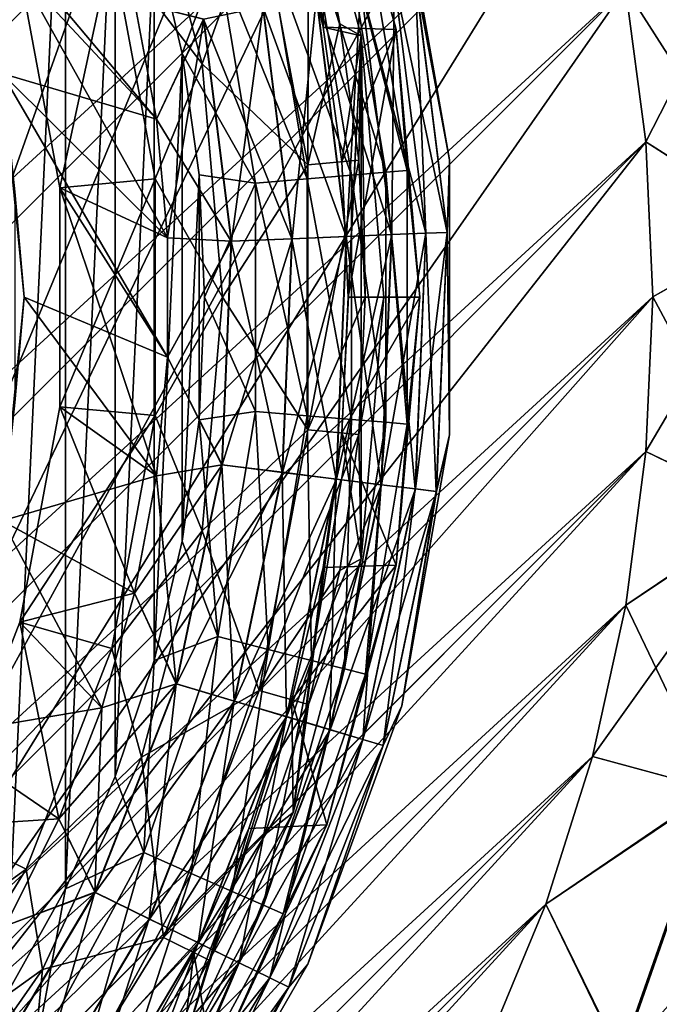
# Model space of a CAD drawing. Header units: metres. Extents: x -40 to 117, y -433 to 89.
# Tile 37 of 256: x 16 to 25, y -410 to -396. Entities that reach past the tile are written whole.
import ezdxf

# ---------------------------------------------------------------- set-up
doc = ezdxf.new("R2010")
doc.units = ezdxf.units.M
doc.layers.add('solid_506114_24501146', color=7, linetype='CONTINUOUS')
doc.layers.add('solid_506114_24501146_02', color=7, linetype='CONTINUOUS')

msp = doc.modelspace()

# ---------------------------------------------------------------- linework, layer by layer
at = {"layer": 'solid_506114_24501146'}
for points in [[(18.951725, -384.331635, 277.700012), (-15.918365, -419.201721, 277.700012), (-17.500893, -417.750885, 277.700012)], [(18.951725, -384.331635, 277.700012), (20.265413, -386.041718, 277.700012), (-15.918365, -419.201721, 277.700012)], [(20.265413, -386.041718, 277.700012), (-14.208274, -420.515411, 277.700012), (-15.918365, -419.201721, 277.700012)], [(20.265413, -386.041718, 277.700012), (21.427662, -387.8638, 277.700012), (-14.208274, -420.515411, 277.700012)], [(21.427662, -387.8638, 277.700012), (-12.386187, -421.677673, 277.700012), (-14.208274, -420.515411, 277.700012)], [(21.427662, -387.8638, 277.700012), (22.426193, -389.779633, 277.700012), (-12.386187, -421.677673, 277.700012)], [(22.426193, -389.779633, 277.700012), (-10.470354, -422.676178, 277.700012), (-12.386187, -421.677673, 277.700012)], [(22.426193, -389.779633, 277.700012), (23.253399, -391.774048, 277.700012), (-10.470354, -422.676178, 277.700012)], [(23.253399, -391.774048, 277.700012), (-8.47596, -423.503387, 277.700012), (-10.470354, -422.676178, 277.700012)], [(23.253399, -391.774048, 277.700012), (23.903852, -393.833771, 277.700012), (-8.47596, -423.503387, 277.700012)], [(23.903852, -393.833771, 277.700012), (-6.41624, -424.153839, 277.700012), (-8.47596, -423.503387, 277.700012)], [(23.903852, -393.833771, 277.700012), (24.372297, -395.942627, 277.700012), (-6.41624, -424.153839, 277.700012)], [(24.372297, -395.942627, 277.700012), (-4.307376, -424.622284, 277.700012), (-6.41624, -424.153839, 277.700012)], [(24.372297, -395.942627, 277.700012), (24.655054, -398.084167, 277.700012), (-4.307376, -424.622284, 277.700012)], [(24.655054, -398.084167, 277.700012), (-2.165828, -424.90506, 277.700012), (-4.307376, -424.622284, 277.700012)], [(24.655054, -398.084167, 277.700012), (24.749994, -400.241974, 277.700012), (-2.165828, -424.90506, 277.700012)], [(24.749994, -400.241974, 277.700012), (-0.008015, -425, 277.700012), (-2.165828, -424.90506, 277.700012)], [(24.749994, -400.241974, 277.700012), (24.656441, -402.399994, 277.700012), (-0.008015, -425, 277.700012)], [(24.656441, -402.399994, 277.700012), (2.14998, -424.906433, 277.700012), (-0.008015, -425, 277.700012)], [(24.656441, -402.399994, 277.700012), (24.375053, -404.541748, 277.700012), (2.14998, -424.906433, 277.700012)], [(24.375053, -404.541748, 277.700012), (4.291748, -424.625061, 277.700012), (2.14998, -424.906433, 277.700012)], [(24.375053, -404.541748, 277.700012), (23.908049, -406.650574, 277.700012), (4.291748, -424.625061, 277.700012)], [(23.908049, -406.650574, 277.700012), (6.400584, -424.158051, 277.700012), (4.291748, -424.625061, 277.700012)], [(23.908049, -406.650574, 277.700012), (23.258898, -408.710846, 277.700012), (6.400584, -424.158051, 277.700012)], [(23.258898, -408.710846, 277.700012), (8.460859, -423.508911, 277.700012), (6.400584, -424.158051, 277.700012)]]:
    msp.add_3dface(points, dxfattribs=at)
at = {"layer": 'solid_506114_24501146_02'}
for points in [[(-18.951725, -416.168365, 277.700012), (15.918365, -381.298279, 277.700012), (17.500893, -382.749115, 277.700012)], [(15.918365, -381.298279, 293.700012), (8.85, -418.185364, 293.700012), (17.500893, -382.749115, 293.700012)], [(-17.500893, -417.750885, 277.700012), (-18.951725, -416.168365, 277.700012), (17.500893, -382.749115, 277.700012)], [(18.951725, -384.331635, 277.700012), (-17.500893, -417.750885, 277.700012), (17.500893, -382.749115, 277.700012)], [(18.951725, -384.331635, 293.700012), (17.500893, -382.749115, 293.700012), (8.85, -418.185364, 293.700012)], [(20.265413, -386.041718, 293.700012), (18.951725, -384.331635, 293.700012), (8.85, -418.185364, 293.700012)], [(21.427662, -387.8638, 293.700012), (20.265413, -386.041718, 293.700012), (8.85, -418.185364, 293.700012)], [(22.426193, -389.779633, 293.700012), (21.427662, -387.8638, 293.700012), (8.85, -418.185364, 293.700012)], [(23.253399, -391.774048, 293.700012), (22.426193, -389.779633, 293.700012), (8.85, -418.185364, 293.700012)], [(15.728471, -390.510132, 311.799988), (16.560213, -392.003235, 311.799988), (15.72847, -409.989868, 311.799988)], [(23.903852, -393.833771, 293.700012), (23.253399, -391.774048, 293.700012), (8.85, -418.185364, 293.700012)], [(16.560213, -392.003235, 311.799988), (16.560211, -408.496765, 311.799988), (15.72847, -409.989868, 311.799988)], [(16.560213, -392.003235, 311.799988), (17.250534, -393.566528, 311.799988), (16.560211, -408.496765, 311.799988)], [(19.717442, -394.639954, 343.5), (20.150944, -396.483063, 343.5), (20.203327, -392.896393, 342.5)], [(20.150944, -396.483063, 343.5), (21.173332, -396.516357, 342.5), (20.203327, -392.896393, 342.5)], [(20.20339, -392.896576, 314.799988), (20.203327, -392.896393, 342.5), (21.173332, -396.516357, 342.5)], [(21.173367, -396.516571, 314.799988), (20.20339, -392.896576, 314.799988), (21.173332, -396.516357, 342.5)], [(20.743011, -394.997162, 314.023529), (20.20339, -392.896576, 314.799988), (21.173367, -396.516571, 314.799988)], [(19.733568, -393.067627, 343.5), (20.150944, -396.483063, 343.5), (19.717442, -394.639954, 343.5)], [(19.733568, -393.067627, 343.5), (20.680975, -396.603424, 343.5), (20.150944, -396.483063, 343.5)], [(19.733568, -393.067627, 343.5), (19.946476, -394.574738, 353.5), (20.385035, -396.439362, 353.5)], [(19.733568, -393.067627, 343.5), (20.385035, -396.439362, 353.5), (20.680975, -396.603424, 343.5)], [(17.250534, -393.566528, 311.799988), (17.250532, -406.933502, 311.799988), (16.560211, -408.496765, 311.799988)], [(17.250534, -393.566528, 311.799988), (17.793709, -395.187012, 311.799988), (17.250532, -406.933502, 311.799988)], [(24.372297, -395.942627, 293.700012), (23.903852, -393.833771, 293.700012), (8.85, -418.185364, 293.700012)], [(17.204279, -395.35495, 420.028534), (18.463736, -396.994354, 395.071442), (17.617891, -393.837616, 395.071442)], [(19.260925, -394.769806, 370.132141), (17.617891, -393.837616, 395.071442), (18.463736, -396.994354, 395.071442)], [(14.766216, -394.133636, 481), (17.827633, -397.764984, 481), (17.522257, -396.130463, 481)], [(14.766216, -394.133636, 481), (15.675745, -397.131958, 481), (17.827633, -397.764984, 481)], [(19.946476, -394.574738, 353.5), (19.260925, -394.769806, 370.132141), (19.939957, -398.402283, 370.132141)], [(20.385035, -396.439362, 353.5), (19.946476, -394.574738, 353.5), (19.939957, -398.402283, 370.132141)], [(21.250368, -394.555969, 476), (21.916283, -398.332581, 476), (21.433617, -395.755829, 474.88739)], [(21.916283, -398.332581, 476.5), (21.916283, -398.332581, 476), (21.250368, -394.555969, 476)], [(21.250368, -394.555969, 476.5), (21.916283, -398.332581, 476.5), (21.250368, -394.555969, 476)], [(21.434591, -395.755646, 477.496429), (21.916283, -398.332581, 476.5), (21.250368, -394.555969, 476.5)], [(19.939957, -398.402283, 370.132141), (19.260925, -394.769806, 370.132141), (18.463736, -396.994354, 395.071442)], [(19.989237, -395.188049, 312.677582), (20.452101, -395.070831, 313.299316), (21.025623, -398.507782, 313.299316)], [(20.452101, -395.070831, 313.299316), (20.743011, -394.997162, 314.023529), (21.324694, -398.482971, 314.023529)], [(21.025623, -398.507782, 313.299316), (20.452101, -395.070831, 313.299316), (21.324694, -398.482971, 314.023529)], [(21.324694, -398.482971, 314.023529), (20.743011, -394.997162, 314.023529), (21.173367, -396.516571, 314.799988)], [(17.793709, -395.187012, 311.799988), (17.793709, -405.312988, 311.799988), (17.250532, -406.933502, 311.799988)], [(17.793709, -395.187012, 311.799988), (18.184963, -396.850433, 311.799988), (17.793709, -405.312988, 311.799988)], [(18.683661, -395.518646, 311.901398), (18.184963, -396.850433, 311.799988), (17.793709, -395.187012, 311.799988)], [(19.386026, -395.34079, 312.200745), (19.989237, -395.188049, 312.677582), (20.549782, -398.547211, 312.677582)], [(20.549782, -398.547211, 312.677582), (19.989237, -395.188049, 312.677582), (21.025623, -398.507782, 313.299316)], [(18.683661, -395.518646, 311.901398), (19.386026, -395.34079, 312.200745), (19.929655, -398.598572, 312.200745)], [(19.929655, -398.598572, 312.200745), (19.386026, -395.34079, 312.200745), (20.549782, -398.547211, 312.677582)], [(26.067654, -395.317749, 293.49942), (24.372297, -395.942627, 293.700012), (24.655054, -398.084167, 293.700012)], [(26.490622, -399.258789, 277.895813), (24.372297, -395.942627, 277.700012), (26.04701, -395.321625, 277.895813)], [(26.511616, -399.257996, 293.49942), (26.067654, -395.317749, 293.49942), (24.655054, -398.084167, 293.700012)], [(15.920484, -395.720215, 471), (16.481756, -398.722717, 471), (17.204279, -395.35495, 420.028534)], [(16.481756, -398.722717, 471), (17.810804, -398.599579, 420.028534), (17.204279, -395.35495, 420.028534)], [(17.204279, -395.35495, 420.028534), (17.810804, -398.599579, 420.028534), (18.463736, -396.994354, 395.071442)], [(19.207594, -398.658417, 311.901398), (18.184963, -396.850433, 311.799988), (18.683661, -395.518646, 311.901398)], [(19.207594, -398.658417, 311.901398), (18.683661, -395.518646, 311.901398), (19.929655, -398.598572, 312.200745)], [(17.98089, -399.420807, 471), (16.481756, -398.722717, 471), (15.920484, -395.720215, 471)], [(17.827633, -397.764984, 471), (17.98089, -399.420807, 471), (15.920484, -395.720215, 471)], [(17.522257, -396.130463, 471), (17.827633, -397.764984, 471), (15.920484, -395.720215, 471)], [(21.433617, -395.755829, 474.88739), (21.881004, -399.345001, 474.88739), (21.143696, -395.81662, 473.829559)], [(21.145599, -395.816223, 478.448822), (21.586975, -399.357147, 478.448822), (21.434591, -395.755646, 477.496429)], [(21.916283, -398.332581, 476), (21.881004, -399.345001, 474.88739), (21.433617, -395.755829, 474.88739)], [(21.434591, -395.755646, 477.496429), (21.882, -399.34494, 477.496429), (21.916283, -398.332581, 476.5)], [(21.586975, -399.357147, 478.448822), (21.882, -399.34494, 477.496429), (21.434591, -395.755646, 477.496429)], [(21.143696, -395.81662, 473.829559), (21.585032, -399.357239, 473.829559), (20.676575, -395.914581, 472.880798)], [(20.679312, -395.914001, 479.303345), (21.110954, -399.376831, 479.303345), (21.145599, -395.816223, 478.448822)], [(21.110954, -399.376831, 479.303345), (21.586975, -399.357147, 478.448822), (21.145599, -395.816223, 478.448822)], [(21.881004, -399.345001, 474.88739), (21.585032, -399.357239, 473.829559), (21.143696, -395.81662, 473.829559)], [(24.655054, -398.084167, 293.700012), (24.372297, -395.942627, 293.700012), (8.85, -418.185364, 293.700012)], [(20.676575, -395.914581, 472.880798), (21.10816, -399.376953, 472.880798), (20.055721, -396.044769, 472.088745)], [(20.059156, -396.044037, 480.016968), (20.477854, -399.403015, 480.016968), (20.679312, -395.914001, 479.303345)], [(20.477854, -399.403015, 480.016968), (21.110954, -399.376831, 479.303345), (20.679312, -395.914001, 479.303345)], [(21.585032, -399.357239, 473.829559), (21.10816, -399.376953, 472.880798), (20.676575, -395.914581, 472.880798)], [(26.490622, -399.258789, 277.895813), (24.655054, -398.084167, 277.700012), (24.372297, -395.942627, 277.700012)], [(18.483761, -396.374359, 471.124115), (17.827633, -397.764984, 471), (17.522257, -396.130463, 471)], [(18.488043, -396.373474, 480.887177), (17.522257, -396.130463, 481), (17.827633, -397.764984, 481)], [(20.055721, -396.044769, 472.088745), (20.474348, -399.403168, 472.088745), (19.312334, -396.200623, 471.493225)], [(19.316292, -396.199799, 480.553925), (19.719484, -399.434387, 480.553925), (20.059156, -396.044037, 480.016968)], [(19.719484, -399.434387, 480.553925), (20.477854, -399.403015, 480.016968), (20.059156, -396.044037, 480.016968)], [(21.10816, -399.376953, 472.880798), (20.474348, -399.403168, 472.088745), (20.055721, -396.044769, 472.088745)], [(19.312334, -396.200623, 471.493225), (19.715443, -399.43457, 471.493225), (18.483761, -396.374359, 471.124115)], [(18.488043, -396.373474, 480.887177), (18.873947, -399.46936, 480.887177), (19.316292, -396.199799, 480.553925)], [(18.873947, -399.46936, 480.887177), (19.719484, -399.434387, 480.553925), (19.316292, -396.199799, 480.553925)], [(20.474348, -399.403168, 472.088745), (19.715443, -399.43457, 471.493225), (19.312334, -396.200623, 471.493225)], [(18.488043, -396.373474, 480.887177), (17.827633, -397.764984, 481), (17.98089, -399.420807, 481)], [(18.483761, -396.374359, 471.124115), (18.869576, -399.469543, 471.124115), (17.827633, -397.764984, 471)], [(18.488043, -396.373474, 480.887177), (17.98089, -399.420807, 481), (18.873947, -399.46936, 480.887177)], [(19.715443, -399.43457, 471.493225), (18.869576, -399.469543, 471.124115), (18.483761, -396.374359, 471.124115)], [(20.649675, -398.336517, 353.5), (20.385035, -396.439362, 353.5), (19.939957, -398.402283, 370.132141)], [(20.680975, -396.603424, 343.5), (20.385035, -396.439362, 353.5), (20.649675, -398.336517, 353.5)], [(20.150944, -396.483063, 343.5), (20.412563, -398.358551, 343.5), (21.173332, -396.516357, 342.5)], [(20.680975, -396.603424, 343.5), (20.412563, -398.358551, 343.5), (20.150944, -396.483063, 343.5)], [(20.412563, -398.358551, 343.5), (20.500004, -400.25, 343.5), (21.173332, -396.516357, 342.5)], [(20.500004, -400.25, 343.5), (21.5, -400.25, 342.5), (21.173332, -396.516357, 342.5)], [(21.173367, -396.516571, 314.799988), (21.173332, -396.516357, 342.5), (21.5, -400.25, 342.5)], [(21.5, -400.25, 314.799988), (21.173367, -396.516571, 314.799988), (21.5, -400.25, 342.5)], [(21.324694, -398.482971, 314.023529), (21.173367, -396.516571, 314.799988), (21.5, -400.25, 314.799988)], [(20.680975, -396.603424, 343.5), (20.412563, -402.141449, 343.5), (20.500004, -400.25, 343.5)], [(20.680975, -396.603424, 343.5), (20.680975, -403.896576, 343.5), (20.412563, -402.141449, 343.5)], [(20.680975, -396.603424, 343.5), (20.500004, -400.25, 343.5), (20.412563, -398.358551, 343.5)], [(20.680975, -396.603424, 343.5), (20.649675, -398.336517, 353.5), (20.73814, -400.25, 353.5)], [(20.680975, -396.603424, 343.5), (20.73814, -400.25, 353.5), (21.000008, -400.25, 343.5)], [(20.680975, -396.603424, 343.5), (21.000008, -400.25, 343.5), (20.680975, -403.896576, 343.5)], [(18.184963, -396.850433, 311.799988), (18.184961, -403.649567, 311.799988), (17.793709, -405.312988, 311.799988)], [(18.184963, -396.850433, 311.799988), (18.421078, -398.542999, 311.799988), (18.184961, -403.649567, 311.799988)], [(19.207594, -398.658417, 311.901398), (18.421078, -398.542999, 311.799988), (18.184963, -396.850433, 311.799988)], [(17.810804, -398.599579, 420.028534), (18.748569, -400.25, 395.071442), (18.463736, -396.994354, 395.071442)], [(19.939957, -398.402283, 370.132141), (18.463736, -396.994354, 395.071442), (18.748569, -400.25, 395.071442)], [(15.675745, -397.131958, 481), (17.98089, -399.420807, 481), (17.827633, -397.764984, 481)], [(15.675745, -397.131958, 481), (17.980679, -401.083679, 481), (17.98089, -399.420807, 481)], [(15.675745, -397.131958, 481), (15.982842, -400.25, 481), (17.980679, -401.083679, 481)], [(15.851648, -398.781128, 481.104431), (15.982842, -400.25, 481), (15.675745, -397.131958, 481)], [(18.869576, -399.469543, 471.124115), (17.98089, -399.420807, 471), (17.827633, -397.764984, 471)], [(24.749994, -400.241974, 293.700012), (24.655054, -398.084167, 293.700012), (8.85, -418.185364, 293.700012)], [(26.490622, -399.258789, 277.895813), (24.749994, -400.241974, 277.700012), (24.655054, -398.084167, 277.700012)], [(26.511616, -399.257996, 293.49942), (24.655054, -398.084167, 293.700012), (24.749994, -400.241974, 293.700012)], [(20.649675, -398.336517, 353.5), (19.939957, -398.402283, 370.132141), (19.939957, -402.097717, 370.132141)], [(20.73814, -400.25, 353.5), (20.649675, -398.336517, 353.5), (19.939957, -402.097717, 370.132141)], [(21.916283, -398.332581, 476), (21.916283, -402.167419, 476), (21.881004, -399.345001, 474.88739)], [(21.882, -399.34494, 477.496429), (21.916283, -402.167419, 476.5), (21.916283, -398.332581, 476.5)], [(21.916283, -402.167419, 476.5), (21.916283, -402.167419, 476), (21.916283, -398.332581, 476)], [(21.916283, -398.332581, 476.5), (21.916283, -402.167419, 476.5), (21.916283, -398.332581, 476)], [(19.939957, -402.097717, 370.132141), (19.939957, -398.402283, 370.132141), (18.748569, -400.25, 395.071442)], [(21.025623, -398.507782, 313.299316), (21.324694, -398.482971, 314.023529), (21.324694, -402.017029, 314.023529)], [(21.324694, -402.017029, 314.023529), (21.324694, -398.482971, 314.023529), (21.5, -400.25, 314.799988)], [(16.481756, -401.777283, 471), (17.810804, -401.900421, 420.028534), (17.810804, -398.599579, 420.028534)], [(16.481756, -398.722717, 471), (16.481756, -401.777283, 471), (17.810804, -398.599579, 420.028534)], [(17.810804, -398.599579, 420.028534), (17.810804, -401.900421, 420.028534), (18.748569, -400.25, 395.071442)], [(18.421078, -398.542999, 311.799988), (18.421078, -401.957001, 311.799988), (18.184961, -403.649567, 311.799988)], [(18.421078, -398.542999, 311.799988), (18.499994, -400.25, 311.799988), (18.421078, -401.957001, 311.799988)], [(19.207594, -398.658417, 311.901398), (18.499994, -400.25, 311.799988), (18.421078, -398.542999, 311.799988)], [(19.207594, -398.658417, 311.901398), (19.929655, -398.598572, 312.200745), (19.929655, -401.901428, 312.200745)], [(19.929655, -398.598572, 312.200745), (20.549782, -398.547211, 312.677582), (20.549782, -401.952789, 312.677582)], [(19.929655, -401.901428, 312.200745), (19.929655, -398.598572, 312.200745), (20.549782, -401.952789, 312.677582)], [(20.549782, -398.547211, 312.677582), (21.025623, -398.507782, 313.299316), (21.025623, -401.992218, 313.299316)], [(20.549782, -401.952789, 312.677582), (20.549782, -398.547211, 312.677582), (21.025623, -401.992218, 313.299316)], [(21.025623, -401.992218, 313.299316), (21.025623, -398.507782, 313.299316), (21.324694, -402.017029, 314.023529)], [(17.82703, -402.73938, 471), (16.481756, -401.777283, 471), (16.481756, -398.722717, 471)], [(17.980679, -401.083679, 471), (17.82703, -402.73938, 471), (16.481756, -398.722717, 471)], [(17.98089, -399.420807, 471), (17.980679, -401.083679, 471), (16.481756, -398.722717, 471)], [(19.207594, -401.841583, 311.901398), (18.499994, -400.25, 311.799988), (19.207594, -398.658417, 311.901398)], [(19.207594, -401.841583, 311.901398), (19.207594, -398.658417, 311.901398), (19.929655, -401.901428, 312.200745)], [(15.851648, -398.781128, 481.104431), (15.851648, -401.718872, 481.104431), (15.982842, -400.25, 481)], [(26.511616, -399.257996, 293.49942), (24.749994, -400.241974, 293.700012), (24.656441, -402.399994, 293.700012)], [(26.363352, -403.220428, 293.49942), (26.511616, -399.257996, 293.49942), (24.656441, -402.399994, 293.700012)], [(26.342474, -403.218079, 277.895813), (24.749994, -400.241974, 277.700012), (26.490622, -399.258789, 277.895813)], [(18.869576, -399.469543, 471.124115), (17.980679, -401.083679, 471), (17.98089, -399.420807, 471)], [(18.873947, -399.46936, 480.887177), (17.98089, -399.420807, 481), (17.980679, -401.083679, 481)], [(18.745018, -402.586578, 480.887177), (19.58478, -402.691254, 480.553925), (19.719484, -399.434387, 480.553925)], [(18.873947, -399.46936, 480.887177), (18.745018, -402.586578, 480.887177), (19.719484, -399.434387, 480.553925)], [(19.715443, -399.43457, 471.493225), (19.580767, -402.690735, 471.493225), (18.869576, -399.469543, 471.124115)], [(20.334488, -402.784698, 472.088745), (19.580767, -402.690735, 471.493225), (19.715443, -399.43457, 471.493225)], [(19.58478, -402.691254, 480.553925), (20.337971, -402.785126, 480.016968), (20.477854, -399.403015, 480.016968)], [(19.719484, -399.434387, 480.553925), (19.58478, -402.691254, 480.553925), (20.477854, -399.403015, 480.016968)], [(20.474348, -399.403168, 472.088745), (20.334488, -402.784698, 472.088745), (19.715443, -399.43457, 471.493225)], [(20.96397, -402.863159, 472.880798), (20.334488, -402.784698, 472.088745), (20.474348, -399.403168, 472.088745)], [(20.337971, -402.785126, 480.016968), (20.966745, -402.863495, 479.303345), (21.110954, -399.376831, 479.303345)], [(20.477854, -399.403015, 480.016968), (20.337971, -402.785126, 480.016968), (21.110954, -399.376831, 479.303345)], [(21.10816, -399.376953, 472.880798), (20.96397, -402.863159, 472.880798), (20.474348, -399.403168, 472.088745)], [(21.437584, -402.92218, 473.829559), (20.96397, -402.863159, 472.880798), (21.10816, -399.376953, 472.880798)], [(20.966745, -402.863495, 479.303345), (21.439514, -402.922424, 478.448822), (21.586975, -399.357147, 478.448822)], [(21.110954, -399.376831, 479.303345), (20.966745, -402.863495, 479.303345), (21.586975, -399.357147, 478.448822)], [(21.585032, -399.357239, 473.829559), (21.437584, -402.92218, 473.829559), (21.10816, -399.376953, 472.880798)], [(21.731535, -402.958832, 474.88739), (21.437584, -402.92218, 473.829559), (21.585032, -399.357239, 473.829559)], [(21.439514, -402.922424, 478.448822), (21.732523, -402.958954, 477.496429), (21.882, -399.34494, 477.496429)], [(21.586975, -399.357147, 478.448822), (21.439514, -402.922424, 478.448822), (21.882, -399.34494, 477.496429)], [(21.881004, -399.345001, 474.88739), (21.731535, -402.958832, 474.88739), (21.585032, -399.357239, 473.829559)], [(21.916283, -402.167419, 476), (21.731535, -402.958832, 474.88739), (21.881004, -399.345001, 474.88739)], [(21.882, -399.34494, 477.496429), (21.732523, -402.958954, 477.496429), (21.916283, -402.167419, 476.5)], [(18.873947, -399.46936, 480.887177), (17.980679, -401.083679, 481), (18.745018, -402.586578, 480.887177)], [(18.869576, -399.469543, 471.124115), (18.740677, -402.586029, 471.124115), (17.980679, -401.083679, 471)], [(19.580767, -402.690735, 471.493225), (18.740677, -402.586029, 471.124115), (18.869576, -399.469543, 471.124115)], [(24.656441, -402.399994, 293.700012), (24.749994, -400.241974, 293.700012), (8.85, -418.185364, 293.700012)], [(15.982842, -400.25, 481), (15.675745, -403.368042, 481), (17.82703, -402.73938, 481)], [(15.851648, -401.718872, 481.104431), (15.675745, -403.368042, 481), (15.982842, -400.25, 481)], [(15.982842, -400.25, 481), (17.82703, -402.73938, 481), (17.980679, -401.083679, 481)], [(17.810804, -401.900421, 420.028534), (18.463736, -403.505646, 395.071442), (18.748569, -400.25, 395.071442)], [(19.207594, -401.841583, 311.901398), (18.421078, -401.957001, 311.799988), (18.499994, -400.25, 311.799988)], [(19.939957, -402.097717, 370.132141), (18.748569, -400.25, 395.071442), (18.463736, -403.505646, 395.071442)], [(20.649675, -402.163483, 353.5), (20.73814, -400.25, 353.5), (19.939957, -402.097717, 370.132141)], [(20.412563, -402.141449, 343.5), (21.173332, -403.983643, 342.5), (21.5, -400.25, 342.5)], [(20.500004, -400.25, 343.5), (20.412563, -402.141449, 343.5), (21.5, -400.25, 342.5)], [(21.000008, -400.25, 343.5), (20.73814, -400.25, 353.5), (20.649675, -402.163483, 353.5)], [(21.000008, -400.25, 343.5), (20.649675, -402.163483, 353.5), (20.680975, -403.896576, 343.5)], [(21.5, -400.25, 314.799988), (21.5, -400.25, 342.5), (21.173332, -403.983643, 342.5)], [(21.173367, -403.983429, 314.799988), (21.5, -400.25, 314.799988), (21.173332, -403.983643, 342.5)], [(21.324694, -402.017029, 314.023529), (21.5, -400.25, 314.799988), (21.173367, -403.983429, 314.799988)], [(26.342474, -403.218079, 277.895813), (24.656441, -402.399994, 277.700012), (24.749994, -400.241974, 277.700012)], [(18.740677, -402.586029, 471.124115), (17.82703, -402.73938, 471), (17.980679, -401.083679, 471)], [(18.745018, -402.586578, 480.887177), (17.980679, -401.083679, 481), (17.82703, -402.73938, 481)], [(16.481756, -401.777283, 471), (15.920484, -404.779785, 471), (17.810804, -401.900421, 420.028534)], [(17.52121, -404.373962, 471), (15.920484, -404.779785, 471), (16.481756, -401.777283, 471)], [(17.82703, -402.73938, 471), (17.52121, -404.373962, 471), (16.481756, -401.777283, 471)], [(15.920484, -404.779785, 471), (17.204279, -405.14505, 420.028534), (17.810804, -401.900421, 420.028534)], [(17.810804, -401.900421, 420.028534), (17.204279, -405.14505, 420.028534), (18.463736, -403.505646, 395.071442)], [(18.683661, -404.981354, 311.901398), (18.421078, -401.957001, 311.799988), (19.207594, -401.841583, 311.901398)], [(18.683661, -404.981354, 311.901398), (19.207594, -401.841583, 311.901398), (19.386026, -405.15921, 312.200745)], [(19.207594, -401.841583, 311.901398), (19.929655, -401.901428, 312.200745), (19.386026, -405.15921, 312.200745)], [(19.386026, -405.15921, 312.200745), (19.929655, -401.901428, 312.200745), (19.989237, -405.311951, 312.677582)], [(19.929655, -401.901428, 312.200745), (20.549782, -401.952789, 312.677582), (19.989237, -405.311951, 312.677582)], [(18.683661, -404.981354, 311.901398), (18.184961, -403.649567, 311.799988), (18.421078, -401.957001, 311.799988)], [(19.989237, -405.311951, 312.677582), (20.549782, -401.952789, 312.677582), (20.452101, -405.429169, 313.299316)], [(20.549782, -401.952789, 312.677582), (21.025623, -401.992218, 313.299316), (20.452101, -405.429169, 313.299316)], [(20.452101, -405.429169, 313.299316), (21.025623, -401.992218, 313.299316), (20.743011, -405.502838, 314.023529)], [(21.025623, -401.992218, 313.299316), (21.324694, -402.017029, 314.023529), (20.743011, -405.502838, 314.023529)], [(20.743011, -405.502838, 314.023529), (21.324694, -402.017029, 314.023529), (21.173367, -403.983429, 314.799988)], [(19.260925, -405.730194, 370.132141), (19.939957, -402.097717, 370.132141), (18.463736, -403.505646, 395.071442)], [(20.649675, -402.163483, 353.5), (19.939957, -402.097717, 370.132141), (19.260925, -405.730194, 370.132141)], [(20.385035, -404.060638, 353.5), (20.649675, -402.163483, 353.5), (19.260925, -405.730194, 370.132141)], [(19.733568, -407.432373, 343.5), (20.150944, -404.016937, 343.5), (20.412563, -402.141449, 343.5)], [(20.680975, -403.896576, 343.5), (19.733568, -407.432373, 343.5), (20.412563, -402.141449, 343.5)], [(20.412563, -402.141449, 343.5), (20.150944, -404.016937, 343.5), (21.173332, -403.983643, 342.5)], [(20.680975, -403.896576, 343.5), (20.649675, -402.163483, 353.5), (20.385035, -404.060638, 353.5)], [(21.916283, -402.167419, 476), (21.250368, -405.944031, 476), (21.731535, -402.958832, 474.88739)], [(21.250368, -405.944031, 476.5), (21.250368, -405.944031, 476), (21.916283, -402.167419, 476)], [(21.916283, -402.167419, 476.5), (21.250368, -405.944031, 476.5), (21.916283, -402.167419, 476)], [(21.732523, -402.958954, 477.496429), (21.250368, -405.944031, 476.5), (21.916283, -402.167419, 476.5)], [(2.14998, -424.906433, 293.700012), (24.656441, -402.399994, 293.700012), (8.85, -418.185364, 293.700012)], [(2.14998, -424.906433, 293.700012), (4.291748, -424.625061, 293.700012), (24.656441, -402.399994, 293.700012)], [(4.291748, -424.625061, 293.700012), (24.375053, -404.541748, 293.700012), (24.656441, -402.399994, 293.700012)], [(26.342474, -403.218079, 277.895813), (24.375053, -404.541748, 277.700012), (24.656441, -402.399994, 277.700012)], [(26.363352, -403.220428, 293.49942), (24.656441, -402.399994, 293.700012), (24.375053, -404.541748, 293.700012)], [(18.745018, -402.586578, 480.887177), (17.82703, -402.73938, 481), (17.52121, -404.373962, 481)], [(18.745018, -402.586578, 480.887177), (17.52121, -404.373962, 481), (18.104774, -405.640015, 480.887177)], [(18.740677, -402.586029, 471.124115), (18.100582, -405.638763, 471.124115), (17.82703, -402.73938, 471)], [(18.911978, -405.880341, 471.493225), (18.100582, -405.638763, 471.124115), (18.740677, -402.586029, 471.124115)], [(18.745018, -402.586578, 480.887177), (18.104774, -405.640015, 480.887177), (19.58478, -402.691254, 480.553925)], [(19.580767, -402.690735, 471.493225), (18.911978, -405.880341, 471.493225), (18.740677, -402.586029, 471.124115)], [(15.675745, -403.368042, 481), (17.52121, -404.373962, 481), (17.82703, -402.73938, 481)], [(18.100582, -405.638763, 471.124115), (17.52121, -404.373962, 471), (17.82703, -402.73938, 471)], [(18.104774, -405.640015, 480.887177), (18.915854, -405.8815, 480.553925), (19.58478, -402.691254, 480.553925)], [(19.639956, -406.097076, 472.088745), (18.911978, -405.880341, 471.493225), (19.580767, -402.690735, 471.493225)], [(19.58478, -402.691254, 480.553925), (18.915854, -405.8815, 480.553925), (20.337971, -402.785126, 480.016968)], [(20.334488, -402.784698, 472.088745), (19.639956, -406.097076, 472.088745), (19.580767, -402.690735, 471.493225)], [(18.915854, -405.8815, 480.553925), (19.643318, -406.098083, 480.016968), (20.337971, -402.785126, 480.016968)], [(20.247936, -406.278076, 472.880798), (19.639956, -406.097076, 472.088745), (20.334488, -402.784698, 472.088745)], [(20.337971, -402.785126, 480.016968), (19.643318, -406.098083, 480.016968), (20.966745, -402.863495, 479.303345)], [(19.643318, -406.098083, 480.016968), (20.250618, -406.27887, 479.303345), (20.966745, -402.863495, 479.303345)], [(20.96397, -402.863159, 472.880798), (20.247936, -406.278076, 472.880798), (20.334488, -402.784698, 472.088745)], [(20.705374, -406.414246, 473.829559), (20.247936, -406.278076, 472.880798), (20.96397, -402.863159, 472.880798)], [(20.966745, -402.863495, 479.303345), (20.250618, -406.27887, 479.303345), (21.439514, -402.922424, 478.448822)], [(21.437584, -402.92218, 473.829559), (20.705374, -406.414246, 473.829559), (20.96397, -402.863159, 472.880798)], [(20.250618, -406.27887, 479.303345), (20.707239, -406.414825, 478.448822), (21.439514, -402.922424, 478.448822)], [(20.989286, -406.498779, 474.88739), (20.705374, -406.414246, 473.829559), (21.437584, -402.92218, 473.829559)], [(21.439514, -402.922424, 478.448822), (20.707239, -406.414825, 478.448822), (21.732523, -402.958954, 477.496429)], [(20.707239, -406.414825, 478.448822), (20.99024, -406.499054, 477.496429), (21.732523, -402.958954, 477.496429)], [(21.731535, -402.958832, 474.88739), (20.989286, -406.498779, 474.88739), (21.437584, -402.92218, 473.829559)], [(21.250368, -405.944031, 476), (20.989286, -406.498779, 474.88739), (21.731535, -402.958832, 474.88739)], [(21.732523, -402.958954, 477.496429), (20.99024, -406.499054, 477.496429), (21.250368, -405.944031, 476.5)], [(26.363352, -403.220428, 293.49942), (24.375053, -404.541748, 293.700012), (23.908049, -406.650574, 293.700012)], [(25.626173, -407.116516, 293.49942), (26.363352, -403.220428, 293.49942), (23.908049, -406.650574, 293.700012)], [(25.605881, -407.111084, 277.895813), (24.375053, -404.541748, 277.700012), (26.342474, -403.218079, 277.895813)], [(15.675745, -403.368042, 481), (14.766216, -406.366364, 481), (17.065916, -405.973145, 481)], [(15.675745, -403.368042, 481), (17.065916, -405.973145, 481), (17.52121, -404.373962, 481)], [(17.204279, -405.14505, 420.028534), (17.617891, -406.662384, 395.071442), (18.463736, -403.505646, 395.071442)], [(19.260925, -405.730194, 370.132141), (18.463736, -403.505646, 395.071442), (17.617891, -406.662384, 395.071442)], [(18.683661, -404.981354, 311.901398), (17.793709, -405.312988, 311.799988), (18.184961, -403.649567, 311.799988)], [(19.717442, -405.860046, 343.5), (20.203327, -407.603607, 342.5), (21.173332, -403.983643, 342.5)], [(20.150944, -404.016937, 343.5), (19.717442, -405.860046, 343.5), (21.173332, -403.983643, 342.5)], [(20.680975, -403.896576, 343.5), (19.946476, -405.925262, 353.5), (19.733568, -407.432373, 343.5)], [(20.680975, -403.896576, 343.5), (20.385035, -404.060638, 353.5), (19.946476, -405.925262, 353.5)], [(20.20339, -407.603424, 314.799988), (21.173332, -403.983643, 342.5), (20.203327, -407.603607, 342.5)], [(20.20339, -407.603424, 314.799988), (21.173367, -403.983429, 314.799988), (21.173332, -403.983643, 342.5)], [(20.743011, -405.502838, 314.023529), (21.173367, -403.983429, 314.799988), (20.20339, -407.603424, 314.799988)], [(19.946476, -405.925262, 353.5), (20.385035, -404.060638, 353.5), (19.260925, -405.730194, 370.132141)], [(19.733568, -407.432373, 343.5), (19.717442, -405.860046, 343.5), (20.150944, -404.016937, 343.5)], [(17.52121, -404.373962, 471), (17.065916, -405.973145, 471), (15.920484, -404.779785, 471)], [(18.100582, -405.638763, 471.124115), (17.065916, -405.973145, 471), (17.52121, -404.373962, 471)], [(18.104774, -405.640015, 480.887177), (17.52121, -404.373962, 481), (17.065916, -405.973145, 481)], [(4.291748, -424.625061, 293.700012), (6.400584, -424.158051, 293.700012), (24.375053, -404.541748, 293.700012)], [(6.400584, -424.158051, 293.700012), (23.908049, -406.650574, 293.700012), (24.375053, -404.541748, 293.700012)], [(25.605881, -407.111084, 277.895813), (23.908049, -406.650574, 277.700012), (24.375053, -404.541748, 277.700012)], [(15.920484, -404.779785, 471), (14.817054, -407.628052, 471), (17.204279, -405.14505, 420.028534)], [(16.464851, -407.523834, 471), (14.817054, -407.628052, 471), (15.920484, -404.779785, 471)], [(17.065916, -405.973145, 471), (16.464851, -407.523834, 471), (15.920484, -404.779785, 471)], [(17.650085, -407.992035, 311.901398), (17.793709, -405.312988, 311.799988), (18.683661, -404.981354, 311.901398)], [(17.650085, -407.992035, 311.901398), (18.683661, -404.981354, 311.901398), (18.313597, -408.283081, 312.200745)], [(18.683661, -404.981354, 311.901398), (19.386026, -405.15921, 312.200745), (18.313597, -408.283081, 312.200745)], [(14.817054, -407.628052, 471), (16.011881, -408.222961, 420.028534), (17.204279, -405.14505, 420.028534)], [(17.204279, -405.14505, 420.028534), (16.011881, -408.222961, 420.028534), (17.617891, -406.662384, 395.071442)], [(18.313597, -408.283081, 312.200745), (19.386026, -405.15921, 312.200745), (18.883438, -408.533051, 312.677582)], [(19.386026, -405.15921, 312.200745), (19.989237, -405.311951, 312.677582), (18.883438, -408.533051, 312.677582)], [(17.650085, -407.992035, 311.901398), (17.250532, -406.933502, 311.799988), (17.793709, -405.312988, 311.799988)], [(18.883438, -408.533051, 312.677582), (19.989237, -405.311951, 312.677582), (19.320696, -408.724854, 313.299316)], [(19.989237, -405.311951, 312.677582), (20.452101, -405.429169, 313.299316), (19.320696, -408.724854, 313.299316)], [(19.320696, -408.724854, 313.299316), (20.452101, -405.429169, 313.299316), (19.595514, -408.845398, 314.023529)], [(20.452101, -405.429169, 313.299316), (20.743011, -405.502838, 314.023529), (19.595514, -408.845398, 314.023529)], [(19.595514, -408.845398, 314.023529), (20.743011, -405.502838, 314.023529), (20.20339, -407.603424, 314.799988)], [(18.104774, -405.640015, 480.887177), (17.065916, -405.973145, 481), (16.464851, -407.523834, 481)], [(18.104774, -405.640015, 480.887177), (16.464851, -407.523834, 481), (16.97068, -408.546448, 480.887177)], [(18.100582, -405.638763, 471.124115), (16.966749, -408.544525, 471.124115), (17.065916, -405.973145, 471)], [(17.72732, -408.916351, 471.493225), (16.966749, -408.544525, 471.124115), (18.100582, -405.638763, 471.124115)], [(18.104774, -405.640015, 480.887177), (16.97068, -408.546448, 480.887177), (18.915854, -405.8815, 480.553925)], [(18.911978, -405.880341, 471.493225), (17.72732, -408.916351, 471.493225), (18.100582, -405.638763, 471.124115)], [(17.925987, -409.176086, 370.132141), (19.260925, -405.730194, 370.132141), (17.617891, -406.662384, 395.071442)], [(19.946476, -405.925262, 353.5), (19.260925, -405.730194, 370.132141), (17.925987, -409.176086, 370.132141)], [(16.97068, -408.546448, 480.887177), (17.730953, -408.918121, 480.553925), (18.915854, -405.8815, 480.553925)], [(18.409697, -409.249939, 472.088745), (17.72732, -408.916351, 471.493225), (18.911978, -405.880341, 471.493225)], [(18.915854, -405.8815, 480.553925), (17.730953, -408.918121, 480.553925), (19.643318, -406.098083, 480.016968)], [(18.186571, -410.749939, 343.5), (19.115683, -407.655487, 343.5), (19.717442, -405.860046, 343.5)], [(19.733568, -407.432373, 343.5), (18.186571, -410.749939, 343.5), (19.717442, -405.860046, 343.5)], [(19.639956, -406.097076, 472.088745), (18.409697, -409.249939, 472.088745), (18.911978, -405.880341, 471.493225)], [(19.717442, -405.860046, 343.5), (19.115683, -407.655487, 343.5), (20.203327, -407.603607, 342.5)], [(14.766216, -406.366364, 481), (16.464851, -407.523834, 481), (17.065916, -405.973145, 481)], [(16.966749, -408.544525, 471.124115), (16.464851, -407.523834, 471), (17.065916, -405.973145, 471)], [(19.33774, -407.741486, 353.5), (19.946476, -405.925262, 353.5), (17.925987, -409.176086, 370.132141)], [(19.733568, -407.432373, 343.5), (19.946476, -405.925262, 353.5), (19.33774, -407.741486, 353.5)], [(21.250368, -405.944031, 476), (19.938772, -409.547607, 476), (20.989286, -406.498779, 474.88739)], [(19.938772, -409.547607, 476.5), (19.938772, -409.547607, 476), (21.250368, -405.944031, 476)], [(21.250368, -405.944031, 476.5), (19.938772, -409.547607, 476.5), (21.250368, -405.944031, 476)], [(20.99024, -406.499054, 477.496429), (19.938772, -409.547607, 476.5), (21.250368, -405.944031, 476.5)], [(17.730953, -408.918121, 480.553925), (18.412849, -409.251495, 480.016968), (19.643318, -406.098083, 480.016968)], [(18.979593, -409.528564, 472.880798), (18.409697, -409.249939, 472.088745), (19.639956, -406.097076, 472.088745)], [(19.643318, -406.098083, 480.016968), (18.412849, -409.251495, 480.016968), (20.250618, -406.27887, 479.303345)], [(20.247936, -406.278076, 472.880798), (18.979593, -409.528564, 472.880798), (19.639956, -406.097076, 472.088745)], [(18.412849, -409.251495, 480.016968), (18.982107, -409.529785, 479.303345), (20.250618, -406.27887, 479.303345)], [(19.408377, -409.73819, 473.829559), (18.979593, -409.528564, 472.880798), (20.247936, -406.278076, 472.880798)], [(20.250618, -406.27887, 479.303345), (18.982107, -409.529785, 479.303345), (20.707239, -406.414825, 478.448822)], [(20.705374, -406.414246, 473.829559), (19.408377, -409.73819, 473.829559), (20.247936, -406.278076, 472.880798)], [(14.766216, -406.366364, 481), (15.723496, -409.011932, 481), (16.464851, -407.523834, 481)], [(18.982107, -409.529785, 479.303345), (19.410126, -409.739044, 478.448822), (20.707239, -406.414825, 478.448822)], [(19.674503, -409.868286, 474.88739), (19.408377, -409.73819, 473.829559), (20.705374, -406.414246, 473.829559)], [(20.707239, -406.414825, 478.448822), (19.410126, -409.739044, 478.448822), (20.99024, -406.499054, 477.496429)], [(20.989286, -406.498779, 474.88739), (19.674503, -409.868286, 474.88739), (20.705374, -406.414246, 473.829559)], [(19.410126, -409.739044, 478.448822), (19.675398, -409.868713, 477.496429), (20.99024, -406.499054, 477.496429)], [(19.938772, -409.547607, 476), (19.674503, -409.868286, 474.88739), (20.989286, -406.498779, 474.88739)], [(20.99024, -406.499054, 477.496429), (19.675398, -409.868713, 477.496429), (19.938772, -409.547607, 476.5)], [(6.400584, -424.158051, 293.700012), (8.460859, -423.508911, 293.700012), (23.908049, -406.650574, 293.700012)], [(8.460859, -423.508911, 293.700012), (23.258898, -408.710846, 293.700012), (23.908049, -406.650574, 293.700012)], [(16.011881, -408.222961, 420.028534), (16.236736, -409.624298, 395.071442), (17.617891, -406.662384, 395.071442)], [(17.925987, -409.176086, 370.132141), (17.617891, -406.662384, 395.071442), (16.236736, -409.624298, 395.071442)], [(25.605881, -407.111084, 277.895813), (23.258898, -408.710846, 277.700012), (23.908049, -406.650574, 277.700012)], [(25.626173, -407.116516, 293.49942), (23.908049, -406.650574, 293.700012), (23.258898, -408.710846, 293.700012)], [(17.650085, -407.992035, 311.901398), (16.560211, -408.496765, 311.799988), (17.250532, -406.933502, 311.799988)], [(24.297295, -410.8508, 277.895813), (23.258898, -408.710846, 277.700012), (25.605881, -407.111084, 277.895813)], [(24.316549, -410.859192, 293.49942), (25.626173, -407.116516, 293.49942), (23.258898, -408.710846, 293.700012)], [(24.297295, -410.8508, 277.895813), (25.605881, -407.111084, 277.895813), (25.85005, -411.528259, 278.483704)], [(27.261023, -407.554565, 292.906982), (25.626173, -407.116516, 293.49942), (24.316549, -410.859192, 293.49942)], [(16.464851, -407.523834, 471), (15.723496, -409.011932, 471), (14.817054, -407.628052, 471)], [(16.966749, -408.544525, 471.124115), (15.723496, -409.011932, 471), (16.464851, -407.523834, 471)], [(16.97068, -408.546448, 480.887177), (16.464851, -407.523834, 481), (15.723496, -409.011932, 481)], [(19.733568, -407.432373, 343.5), (18.564022, -409.493774, 353.5), (18.186571, -410.749939, 343.5)], [(19.733568, -407.432373, 343.5), (19.33774, -407.741486, 353.5), (18.564022, -409.493774, 353.5)], [(25.867849, -411.536041, 292.906982), (27.261023, -407.554565, 292.906982), (24.316549, -410.859192, 293.49942)], [(14.817054, -407.628052, 471), (13.209044, -410.225067, 471), (16.011881, -408.222961, 420.028534)], [(18.186571, -410.749939, 343.5), (18.35084, -409.387665, 343.5), (19.115683, -407.655487, 343.5)], [(18.35084, -409.387665, 343.5), (18.619551, -411, 342.5), (20.203327, -407.603607, 342.5)], [(19.115683, -407.655487, 343.5), (18.35084, -409.387665, 343.5), (20.203327, -407.603607, 342.5)], [(18.619545, -411, 314.799988), (20.20339, -407.603424, 314.799988), (18.619551, -411, 342.5)], [(19.595514, -408.845398, 314.023529), (20.20339, -407.603424, 314.799988), (18.619545, -411, 314.799988)], [(20.20339, -407.603424, 314.799988), (20.203327, -407.603607, 342.5), (18.619551, -411, 342.5)], [(18.564022, -409.493774, 353.5), (19.33774, -407.741486, 353.5), (17.925987, -409.176086, 370.132141)], [(16.135063, -410.791565, 311.901398), (16.560211, -408.496765, 311.799988), (17.650085, -407.992035, 311.901398)], [(16.135063, -410.791565, 311.901398), (17.650085, -407.992035, 311.901398), (16.741621, -411.187836, 312.200745)], [(17.650085, -407.992035, 311.901398), (18.313597, -408.283081, 312.200745), (16.741621, -411.187836, 312.200745)], [(13.209044, -410.225067, 471), (14.27422, -411.029388, 420.028534), (16.011881, -408.222961, 420.028534)], [(16.011881, -408.222961, 420.028534), (14.27422, -411.029388, 420.028534), (16.236736, -409.624298, 395.071442)], [(16.741621, -411.187836, 312.200745), (18.313597, -408.283081, 312.200745), (17.262548, -411.528198, 312.677582)], [(18.313597, -408.283081, 312.200745), (18.883438, -408.533051, 312.677582), (17.262548, -411.528198, 312.677582)], [(16.135063, -410.791565, 311.901398), (15.72847, -409.989868, 311.799988), (16.560211, -408.496765, 311.799988)], [(16.97068, -408.546448, 480.887177), (15.723496, -409.011932, 481), (14.847719, -410.42572, 481)], [(16.97068, -408.546448, 480.887177), (14.847719, -410.42572, 481), (15.373671, -411.226593, 480.887177)], [(16.966749, -408.544525, 471.124115), (15.370109, -411.22406, 471.124115), (15.723496, -409.011932, 471)], [(16.059107, -411.715973, 471.493225), (15.370109, -411.22406, 471.124115), (16.966749, -408.544525, 471.124115)], [(16.97068, -408.546448, 480.887177), (15.373671, -411.226593, 480.887177), (17.730953, -408.918121, 480.553925)], [(17.72732, -408.916351, 471.493225), (16.059107, -411.715973, 471.493225), (16.966749, -408.544525, 471.124115)], [(17.262548, -411.528198, 312.677582), (18.883438, -408.533051, 312.677582), (17.662273, -411.789337, 313.299316)], [(18.883438, -408.533051, 312.677582), (19.320696, -408.724854, 313.299316), (17.662273, -411.789337, 313.299316)], [(23.258898, -408.710846, 277.700012), (22.432604, -410.706604, 277.700012), (8.460859, -423.508911, 277.700012)], [(8.460859, -423.508911, 293.700012), (10.456602, -422.682617, 293.700012), (23.258898, -408.710846, 293.700012)], [(10.456602, -422.682617, 293.700012), (22.432604, -410.706604, 293.700012), (23.258898, -408.710846, 293.700012)], [(17.662273, -411.789337, 313.299316), (19.320696, -408.724854, 313.299316), (17.913502, -411.953461, 314.023529)], [(19.320696, -408.724854, 313.299316), (19.595514, -408.845398, 314.023529), (17.913502, -411.953461, 314.023529)], [(24.297295, -410.8508, 277.895813), (22.432604, -410.706604, 277.700012), (23.258898, -408.710846, 277.700012)], [(24.316549, -410.859192, 293.49942), (23.258898, -408.710846, 293.700012), (22.432604, -410.706604, 293.700012)], [(15.373671, -411.226593, 480.887177), (16.062397, -411.718323, 480.553925), (17.730953, -408.918121, 480.553925)], [(16.677269, -412.157349, 472.088745), (16.059107, -411.715973, 471.493225), (17.72732, -408.916351, 471.493225)], [(17.730953, -408.918121, 480.553925), (16.062397, -411.718323, 480.553925), (18.412849, -409.251495, 480.016968)], [(18.409697, -409.249939, 472.088745), (16.677269, -412.157349, 472.088745), (17.72732, -408.916351, 471.493225)], [(17.913502, -411.953461, 314.023529), (19.595514, -408.845398, 314.023529), (18.619545, -411, 314.799988)], [(15.9806, -412.317993, 370.132141), (17.925987, -409.176086, 370.132141), (16.236736, -409.624298, 395.071442)], [(18.564022, -409.493774, 353.5), (17.925987, -409.176086, 370.132141), (15.9806, -412.317993, 370.132141)], [(16.062397, -411.718323, 480.553925), (16.680124, -412.159393, 480.016968), (18.412849, -409.251495, 480.016968)], [(17.193537, -412.52594, 472.880798), (16.677269, -412.157349, 472.088745), (18.409697, -409.249939, 472.088745)], [(18.412849, -409.251495, 480.016968), (16.680124, -412.159393, 480.016968), (18.982107, -409.529785, 479.303345)], [(18.979593, -409.528564, 472.880798), (17.193537, -412.52594, 472.880798), (18.409697, -409.249939, 472.088745)], [(18.35084, -409.387665, 343.5), (17.429489, -411.041809, 343.5), (18.619551, -411, 342.5)], [(18.186571, -410.749939, 343.5), (17.429489, -411.041809, 343.5), (18.35084, -409.387665, 343.5)], [(14.27422, -411.029388, 420.028534), (14.362237, -412.301361, 395.071442), (16.236736, -409.624298, 395.071442)], [(15.9806, -412.317993, 370.132141), (16.236736, -409.624298, 395.071442), (14.362237, -412.301361, 395.071442)], [(17.631922, -411.167236, 353.5), (18.564022, -409.493774, 353.5), (15.9806, -412.317993, 370.132141)], [(16.680124, -412.159393, 480.016968), (17.195812, -412.527588, 479.303345), (18.982107, -409.529785, 479.303345)], [(17.58197, -412.803284, 473.829559), (17.193537, -412.52594, 472.880798), (18.979593, -409.528564, 472.880798)], [(18.982107, -409.529785, 479.303345), (17.195812, -412.527588, 479.303345), (19.410126, -409.739044, 478.448822)], [(19.408377, -409.73819, 473.829559), (17.58197, -412.803284, 473.829559), (18.979593, -409.528564, 472.880798)], [(18.186571, -410.749939, 343.5), (18.564022, -409.493774, 353.5), (17.631922, -411.167236, 353.5)], [(19.938772, -409.547607, 476), (18.021345, -412.868683, 476), (19.674503, -409.868286, 474.88739)], [(18.021345, -412.868683, 476.5), (18.021345, -412.868683, 476), (19.938772, -409.547607, 476)], [(19.938772, -409.547607, 476.5), (18.021345, -412.868683, 476.5), (19.938772, -409.547607, 476)], [(19.675398, -409.868713, 477.496429), (18.021345, -412.868683, 476.5), (19.938772, -409.547607, 476.5)], [(17.195812, -412.527588, 479.303345), (17.583553, -412.804413, 478.448822), (19.410126, -409.739044, 478.448822)], [(17.823051, -412.975403, 474.88739), (17.58197, -412.803284, 473.829559), (19.408377, -409.73819, 473.829559)], [(19.410126, -409.739044, 478.448822), (17.583553, -412.804413, 478.448822), (19.675398, -409.868713, 477.496429)], [(19.674503, -409.868286, 474.88739), (17.823051, -412.975403, 474.88739), (19.408377, -409.73819, 473.829559)], [(17.583553, -412.804413, 478.448822), (17.823862, -412.975983, 477.496429), (19.675398, -409.868713, 477.496429)], [(18.021345, -412.868683, 476), (17.823051, -412.975403, 474.88739), (19.674503, -409.868286, 474.88739)], [(19.675398, -409.868713, 477.496429), (17.823862, -412.975983, 477.496429), (18.021345, -412.868683, 476.5)], [(16.135063, -410.791565, 311.901398), (14.7626, -411.399689, 311.799988), (15.72847, -409.989868, 311.799988)]]:
    msp.add_3dface(points, dxfattribs=at)

doc.saveas('drawing.dxf')
